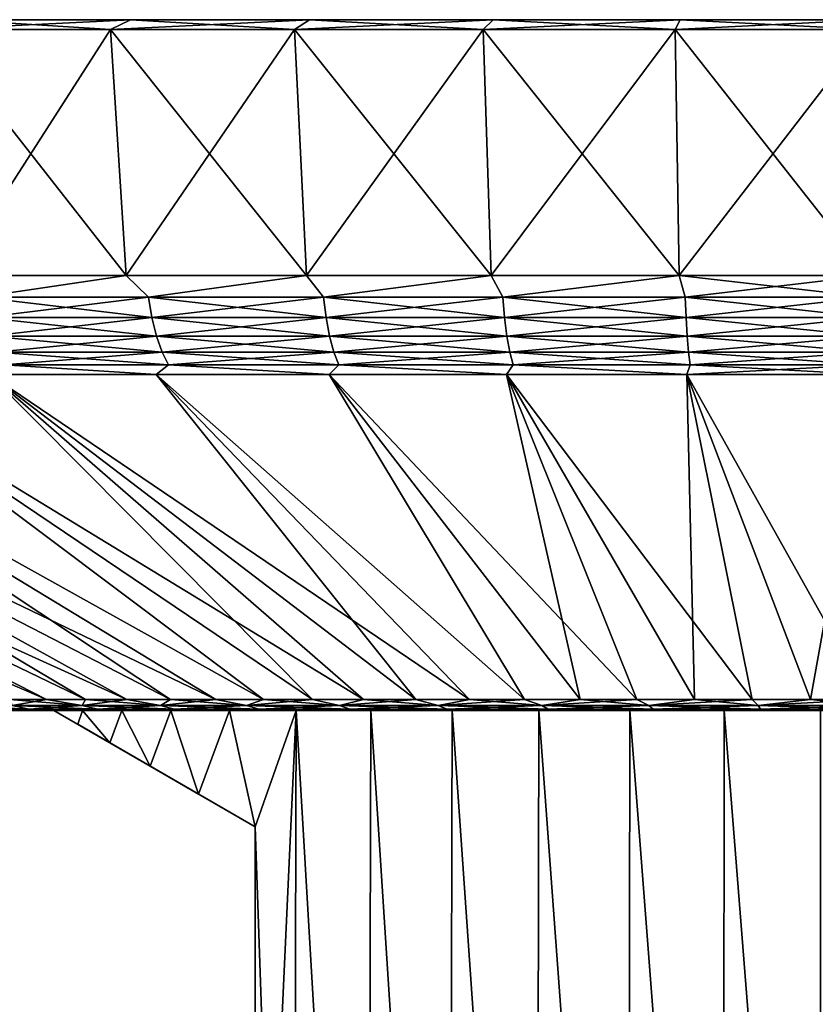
# Model space of a CAD drawing. Header units: metres. Extents: x -109 to 109, y -505 to 40.
# Tile 158 of 256: x -90 to -77, y 25 to 40. Entities that reach past the tile are written whole.
import ezdxf

# ---------------------------------------------------------------- set-up
doc = ezdxf.new("R2010")
doc.units = ezdxf.units.M
doc.layers.add('solid_K244224000C74', color=7, linetype='CONTINUOUS')

msp = doc.modelspace()

# ---------------------------------------------------------------- linework, layer by layer
at = {"layer": 'solid_K244224000C74'}
for points in [[(-90.98658, 39.849998, -29.092766), (-90.607353, 40, -28.33128), (-87.933212, 40, -29.512028)], [(-88.24041, 39.849998, -30.305326), (-90.98658, 39.849998, -29.092766), (-87.933212, 40, -29.512028)], [(-90.98658, 39.849998, 29.092766), (-88.24041, 39.849998, 30.305326), (-90.607353, 40, 28.33128)], [(-87.933212, 40, 29.512028), (-87.933212, 40, -29.512028), (-90.607353, 40, -28.33128)], [(-87.933212, 40, 29.512028), (-90.607353, 40, -28.33128), (-90.607353, 40, 28.33128)], [(-88.24041, 39.849998, 30.305326), (-87.933212, 40, 29.512028), (-90.607353, 40, 28.33128)], [(-88.24041, 39.849998, -30.305326), (-87.933212, 40, -29.512028), (-85.16127, 40, -30.441086)], [(-85.393936, 39.849998, -31.259363), (-88.24041, 39.849998, -30.305326), (-85.16127, 40, -30.441086)], [(-88.24041, 39.849998, 30.305326), (-85.393936, 39.849998, 31.259363), (-87.933212, 40, 29.512028)], [(-85.16127, 40, 30.441086), (-85.16127, 40, -30.441086), (-87.933212, 40, -29.512028)], [(-85.16127, 40, 30.441086), (-87.933212, 40, -29.512028), (-87.933212, 40, 29.512028)], [(-85.393936, 39.849998, 31.259363), (-85.16127, 40, 30.441086), (-87.933212, 40, 29.512028)], [(-85.393936, 39.849998, -31.259363), (-85.16127, 40, -30.441086), (-82.31546, 40, -31.110411)], [(-82.47184, 39.849998, -31.946629), (-85.393936, 39.849998, -31.259363), (-82.31546, 40, -31.110411)], [(-85.393936, 39.849998, 31.259363), (-82.47184, 39.849998, 31.946629), (-85.16127, 40, 30.441086)], [(-82.31546, 40, 31.110411), (-82.31546, 40, -31.110411), (-85.16127, 40, -30.441086)], [(-82.31546, 40, 31.110411), (-85.16127, 40, -30.441086), (-85.16127, 40, 30.441086)], [(-82.47184, 39.849998, 31.946629), (-82.31546, 40, 31.110411), (-85.16127, 40, 30.441086)], [(-82.47184, 39.849998, -31.946629), (-82.31546, 40, -31.110411), (-79.420113, 40, -31.514297)], [(-79.498833, 39.849998, -32.361351), (-82.47184, 39.849998, -31.946629), (-79.420113, 40, -31.514297)], [(-82.47184, 39.849998, 31.946629), (-79.498833, 39.849998, 32.361351), (-82.31546, 40, 31.110411)], [(-79.420113, 40, 31.514297), (-79.420113, 40, -31.514297), (-82.31546, 40, -31.110411)], [(-79.420113, 40, 31.514297), (-82.31546, 40, -31.110411), (-82.31546, 40, 31.110411)], [(-79.498833, 39.849998, 32.361351), (-79.420113, 40, 31.514297), (-82.31546, 40, 31.110411)], [(-79.498833, 39.849998, -32.361351), (-79.420113, 40, -31.514297), (-76.5, 40, -31.649307)], [(-76.5, 39.849998, -32.5), (-79.498833, 39.849998, -32.361351), (-76.5, 40, -31.649307)], [(-79.498833, 39.849998, 32.361351), (-76.5, 39.849998, 32.5), (-79.420113, 40, 31.514297)], [(-76.5, 40, 31.649307), (-76.5, 40, -31.649307), (-79.420113, 40, -31.514297)], [(-76.5, 40, 31.649307), (-79.420113, 40, -31.514297), (-79.420113, 40, 31.514297)], [(-76.5, 39.849998, 32.5), (-76.5, 40, 31.649307), (-79.420113, 40, 31.514297)], [(-87.997482, 36.037159, 29.678442), (-88.24041, 39.849998, 30.305326), (-90.98658, 39.849998, 29.092766)], [(-90.686821, 36.037159, 28.490984), (-87.997482, 36.037159, 29.678442), (-90.98658, 39.849998, 29.092766)], [(-90.686821, 36.037159, -28.490984), (-90.98658, 39.849998, -29.092766), (-88.24041, 39.849998, -30.305326)], [(-87.997482, 36.037159, -29.678442), (-90.686821, 36.037159, -28.490984), (-88.24041, 39.849998, -30.305326)], [(-85.210052, 36.037159, 30.612694), (-85.393936, 39.849998, 31.259363), (-88.24041, 39.849998, 30.305326)], [(-87.997482, 36.037159, 29.678442), (-85.210052, 36.037159, 30.612694), (-88.24041, 39.849998, 30.305326)], [(-87.997482, 36.037159, -29.678442), (-88.24041, 39.849998, -30.305326), (-85.393936, 39.849998, -31.259363)], [(-85.210052, 36.037159, -30.612694), (-87.997482, 36.037159, -29.678442), (-85.393936, 39.849998, -31.259363)], [(-82.34832, 36.037159, 31.285767), (-82.47184, 39.849998, 31.946629), (-85.393936, 39.849998, 31.259363)], [(-85.210052, 36.037159, 30.612694), (-82.34832, 36.037159, 31.285767), (-85.393936, 39.849998, 31.259363)], [(-85.210052, 36.037159, -30.612694), (-85.393936, 39.849998, -31.259363), (-82.47184, 39.849998, -31.946629)], [(-82.34832, 36.037159, -31.285767), (-85.210052, 36.037159, -30.612694), (-82.47184, 39.849998, -31.946629)], [(-79.436684, 36.037159, 31.691923), (-79.498833, 39.849998, 32.361351), (-82.47184, 39.849998, 31.946629)], [(-82.34832, 36.037159, 31.285767), (-79.436684, 36.037159, 31.691923), (-82.47184, 39.849998, 31.946629)], [(-82.34832, 36.037159, -31.285767), (-82.47184, 39.849998, -31.946629), (-79.498833, 39.849998, -32.361351)], [(-79.436684, 36.037159, -31.691921), (-82.34832, 36.037159, -31.285767), (-79.498833, 39.849998, -32.361351)], [(-76.5, 36.037159, 31.827694), (-76.5, 39.849998, 32.5), (-79.498833, 39.849998, 32.361351)], [(-79.436684, 36.037159, 31.691923), (-76.5, 36.037159, 31.827694), (-79.498833, 39.849998, 32.361351)], [(-79.436684, 36.037159, -31.691921), (-79.498833, 39.849998, -32.361351), (-76.5, 39.849998, -32.5)], [(-76.5, 36.037159, -31.827694), (-79.436684, 36.037159, -31.691921), (-76.5, 39.849998, -32.5)], [(-90.270576, 35.701725, 28.594896), (-87.997482, 36.037159, 29.678442), (-90.686821, 36.037159, 28.490984)], [(-90.270576, 35.701725, -28.594896), (-90.686821, 36.037159, -28.490984), (-87.997482, 36.037159, -29.678442)], [(-87.651917, 35.701725, 29.714167), (-87.997482, 36.037159, 29.678442), (-90.270576, 35.701725, 28.594896)], [(-90.270576, 35.701725, -28.594896), (-87.997482, 36.037159, -29.678442), (-87.651917, 35.701725, -29.714167)], [(-87.651917, 35.701725, 29.714167), (-85.210052, 36.037159, 30.612694), (-87.997482, 36.037159, 29.678442)], [(-87.651917, 35.701725, -29.714167), (-87.997482, 36.037159, -29.678442), (-85.210052, 36.037159, -30.612694)], [(-84.943459, 35.701725, 30.594194), (-85.210052, 36.037159, 30.612694), (-87.651917, 35.701725, 29.714167)], [(-87.651917, 35.701725, -29.714167), (-85.210052, 36.037159, -30.612694), (-84.943459, 35.701725, -30.594194)], [(-84.943459, 35.701725, 30.594194), (-82.34832, 36.037159, 31.285767), (-85.210052, 36.037159, 30.612694)], [(-84.943459, 35.701725, -30.594194), (-85.210052, 36.037159, -30.612694), (-82.34832, 36.037159, -31.285767)], [(-82.16703, 35.701725, 31.227898), (-82.34832, 36.037159, 31.285767), (-84.943459, 35.701725, 30.594194)], [(-84.943459, 35.701725, -30.594194), (-82.34832, 36.037159, -31.285767), (-82.16703, 35.701725, -31.227898)], [(-82.16703, 35.701725, 31.227898), (-79.436684, 36.037159, 31.691923), (-82.34832, 36.037159, 31.285767)], [(-82.16703, 35.701725, -31.227898), (-82.34832, 36.037159, -31.285767), (-79.436684, 36.037159, -31.691921)], [(-79.344971, 35.701725, 31.610172), (-79.436684, 36.037159, 31.691923), (-82.16703, 35.701725, 31.227898)], [(-82.16703, 35.701725, -31.227898), (-79.436684, 36.037159, -31.691921), (-79.344971, 35.701725, -31.610172)], [(-76.5, 35.701725, 31.73794), (-76.5, 36.037159, 31.827694), (-79.436684, 36.037159, 31.691923)], [(-79.344971, 35.701725, 31.610172), (-76.5, 35.701725, 31.73794), (-79.436684, 36.037159, 31.691923)], [(-79.344971, 35.701725, -31.610172), (-79.436684, 36.037159, -31.691921), (-76.5, 36.037159, -31.827694)], [(-79.344971, 35.701725, -31.610172), (-76.5, 36.037159, -31.827694), (-76.5, 35.701725, -31.73794)], [(-90.270576, 35.701725, -28.594896), (-87.651917, 35.701725, -29.714167), (-90.206673, 35.385361, -28.462194)], [(-90.270576, 35.701725, 28.594896), (-90.206673, 35.385361, 28.462194), (-87.600159, 35.385361, 29.576269)], [(-87.651917, 35.701725, 29.714167), (-90.270576, 35.701725, 28.594896), (-87.600159, 35.385361, 29.576269)], [(-87.651917, 35.701725, -29.714167), (-87.600159, 35.385361, -29.576269), (-90.206673, 35.385361, -28.462194)], [(-87.651917, 35.701725, -29.714167), (-84.943459, 35.701725, -30.594194), (-87.600159, 35.385361, -29.576269)], [(-87.651917, 35.701725, 29.714167), (-87.600159, 35.385361, 29.576269), (-84.904274, 35.385361, 30.452215)], [(-84.943459, 35.701725, 30.594194), (-87.651917, 35.701725, 29.714167), (-84.904274, 35.385361, 30.452215)], [(-84.943459, 35.701725, -30.594194), (-84.904274, 35.385361, -30.452215), (-87.600159, 35.385361, -29.576269)], [(-84.943459, 35.701725, -30.594194), (-82.16703, 35.701725, -31.227898), (-84.904274, 35.385361, -30.452215)], [(-84.943459, 35.701725, 30.594194), (-84.904274, 35.385361, 30.452215), (-82.140732, 35.385361, 31.082977)], [(-82.16703, 35.701725, 31.227898), (-84.943459, 35.701725, 30.594194), (-82.140732, 35.385361, 31.082977)], [(-82.16703, 35.701725, -31.227898), (-82.140732, 35.385361, -31.082977), (-84.904274, 35.385361, -30.452215)], [(-82.16703, 35.701725, -31.227898), (-79.344971, 35.701725, -31.610172), (-82.140732, 35.385361, -31.082977)], [(-82.16703, 35.701725, 31.227898), (-82.140732, 35.385361, 31.082977), (-79.331764, 35.385361, 31.463476)], [(-79.344971, 35.701725, 31.610172), (-82.16703, 35.701725, 31.227898), (-79.331764, 35.385361, 31.463476)], [(-79.344971, 35.701725, -31.610172), (-79.331764, 35.385361, -31.463476), (-82.140732, 35.385361, -31.082977)], [(-79.344971, 35.701725, 31.610172), (-76.5, 35.385361, 31.590652), (-76.5, 35.701725, 31.73794)], [(-79.344971, 35.701725, 31.610172), (-79.331764, 35.385361, 31.463476), (-76.5, 35.385361, 31.590652)], [(-79.344971, 35.701725, -31.610172), (-76.5, 35.701725, -31.73794), (-79.331764, 35.385361, -31.463476)], [(-79.331764, 35.385361, -31.463476), (-76.5, 35.701725, -31.73794), (-76.5, 35.385361, -31.590652)], [(-90.206673, 35.385361, -28.462194), (-87.600159, 35.385361, -29.576269), (-90.119881, 35.099415, -28.281967)], [(-90.206673, 35.385361, 28.462194), (-90.119881, 35.099415, 28.281967), (-87.529869, 35.099415, 29.388988)], [(-87.600159, 35.385361, 29.576269), (-90.206673, 35.385361, 28.462194), (-87.529869, 35.099415, 29.388988)], [(-87.600159, 35.385361, -29.576269), (-87.529869, 35.099415, -29.388988), (-90.119881, 35.099415, -28.281967)], [(-87.600159, 35.385361, -29.576269), (-84.904274, 35.385361, -30.452215), (-87.529869, 35.099415, -29.388988)], [(-87.600159, 35.385361, 29.576269), (-87.529869, 35.099415, 29.388988), (-84.851059, 35.099415, 30.259388)], [(-84.904274, 35.385361, 30.452215), (-87.600159, 35.385361, 29.576269), (-84.851059, 35.099415, 30.259388)], [(-84.904274, 35.385361, -30.452215), (-84.851059, 35.099415, -30.259388), (-87.529869, 35.099415, -29.388988)], [(-84.904274, 35.385361, -30.452215), (-82.140732, 35.385361, -31.082977), (-84.851059, 35.099415, -30.259388)], [(-84.904274, 35.385361, 30.452215), (-84.851059, 35.099415, 30.259388), (-82.105011, 35.099415, 30.886154)], [(-82.140732, 35.385361, 31.082977), (-84.904274, 35.385361, 30.452215), (-82.105011, 35.099415, 30.886154)], [(-82.140732, 35.385361, -31.082977), (-82.105011, 35.099415, -30.886154), (-84.851059, 35.099415, -30.259388)], [(-82.140732, 35.385361, -31.082977), (-79.331764, 35.385361, -31.463476), (-82.105011, 35.099415, -30.886154)], [(-82.140732, 35.385361, 31.082977), (-82.105011, 35.099415, 30.886154), (-79.313835, 35.099415, 31.264246)], [(-79.331764, 35.385361, 31.463476), (-82.140732, 35.385361, 31.082977), (-79.313835, 35.099415, 31.264246)], [(-79.331764, 35.385361, -31.463476), (-79.313835, 35.099415, -31.264246), (-82.105011, 35.099415, -30.886154)], [(-79.331764, 35.385361, 31.463476), (-76.5, 35.099415, 31.390615), (-76.5, 35.385361, 31.590652)], [(-79.331764, 35.385361, 31.463476), (-79.313835, 35.099415, 31.264246), (-76.5, 35.099415, 31.390615)], [(-79.331764, 35.385361, -31.463476), (-76.5, 35.385361, -31.590652), (-79.313835, 35.099415, -31.264246)], [(-79.313835, 35.099415, -31.264246), (-76.5, 35.385361, -31.590652), (-76.5, 35.099415, -31.390615)], [(-90.119881, 35.099415, -28.281967), (-87.529869, 35.099415, -29.388988), (-90.01284, 34.852589, -28.059702)], [(-90.119881, 35.099415, 28.281967), (-90.01284, 34.852589, 28.059702), (-87.443192, 34.852589, 29.158024)], [(-87.529869, 35.099415, 29.388988), (-90.119881, 35.099415, 28.281967), (-87.443192, 34.852589, 29.158024)], [(-87.529869, 35.099415, -29.388988), (-87.443192, 34.852589, -29.158024), (-90.01284, 34.852589, -28.059702)], [(-87.529869, 35.099415, -29.388988), (-84.851059, 35.099415, -30.259388), (-87.443192, 34.852589, -29.158024)], [(-87.529869, 35.099415, 29.388988), (-87.443192, 34.852589, 29.158024), (-84.785431, 34.852589, 30.021582)], [(-84.851059, 35.099415, 30.259388), (-87.529869, 35.099415, 29.388988), (-84.785431, 34.852589, 30.021582)], [(-84.851059, 35.099415, -30.259388), (-84.785431, 34.852589, -30.021582), (-87.443192, 34.852589, -29.158024)], [(-84.851059, 35.099415, -30.259388), (-82.105011, 35.099415, -30.886154), (-84.785431, 34.852589, -30.021582)], [(-84.851059, 35.099415, 30.259388), (-84.785431, 34.852589, 30.021582), (-82.060959, 34.852589, 30.643425)], [(-82.105011, 35.099415, 30.886154), (-84.851059, 35.099415, 30.259388), (-82.060959, 34.852589, 30.643425)], [(-82.105011, 35.099415, -30.886154), (-82.060959, 34.852589, -30.643425), (-84.785431, 34.852589, -30.021582)], [(-82.105011, 35.099415, -30.886154), (-79.313835, 35.099415, -31.264246), (-82.060959, 34.852589, -30.643425)], [(-82.105011, 35.099415, 30.886154), (-82.060959, 34.852589, 30.643425), (-79.291718, 34.852589, 31.018543)], [(-79.313835, 35.099415, 31.264246), (-82.105011, 35.099415, 30.886154), (-79.291718, 34.852589, 31.018543)], [(-79.313835, 35.099415, -31.264246), (-79.291718, 34.852589, -31.018543), (-82.060959, 34.852589, -30.643425)], [(-79.313835, 35.099415, 31.264246), (-76.5, 34.852589, 31.143921), (-76.5, 35.099415, 31.390615)], [(-79.313835, 35.099415, 31.264246), (-79.291718, 34.852589, 31.018543), (-76.5, 34.852589, 31.143921)], [(-79.313835, 35.099415, -31.264246), (-76.5, 35.099415, -31.390615), (-79.291718, 34.852589, -31.018543)], [(-79.291718, 34.852589, -31.018543), (-76.5, 35.099415, -31.390615), (-76.5, 34.852589, -31.143921)], [(-90.01284, 34.852589, -28.059702), (-87.443192, 34.852589, -29.158024), (-89.888817, 34.652405, -27.802168)], [(-90.01284, 34.852589, 28.059702), (-89.888817, 34.652405, 27.802168), (-87.342751, 34.652405, 28.890408)], [(-87.443192, 34.852589, 29.158024), (-90.01284, 34.852589, 28.059702), (-87.342751, 34.652405, 28.890408)], [(-87.443192, 34.852589, -29.158024), (-87.342751, 34.652405, -28.890408), (-89.888817, 34.652405, -27.802168)], [(-87.443192, 34.852589, -29.158024), (-84.785431, 34.852589, -30.021582), (-87.342751, 34.652405, -28.890408)], [(-87.443192, 34.852589, 29.158024), (-87.342751, 34.652405, 28.890408), (-84.709389, 34.652405, 29.74604)], [(-84.785431, 34.852589, 30.021582), (-87.443192, 34.852589, 29.158024), (-84.709389, 34.652405, 29.74604)], [(-84.785431, 34.852589, -30.021582), (-84.709389, 34.652405, -29.74604), (-87.342751, 34.652405, -28.890408)], [(-84.785431, 34.852589, -30.021582), (-82.060959, 34.852589, -30.643425), (-84.709389, 34.652405, -29.74604)], [(-84.785431, 34.852589, 30.021582), (-84.709389, 34.652405, 29.74604), (-82.009926, 34.652405, 30.362175)], [(-82.060959, 34.852589, 30.643425), (-84.785431, 34.852589, 30.021582), (-82.009926, 34.652405, 30.362175)], [(-82.060959, 34.852589, -30.643425), (-82.009926, 34.652405, -30.362175), (-84.709389, 34.652405, -29.74604)], [(-82.060959, 34.852589, -30.643425), (-79.291718, 34.852589, -31.018543), (-82.009926, 34.652405, -30.362175)], [(-82.060959, 34.852589, 30.643425), (-82.009926, 34.652405, 30.362175), (-79.266098, 34.652405, 30.733852)], [(-79.291718, 34.852589, 31.018543), (-82.060959, 34.852589, 30.643425), (-79.266098, 34.652405, 30.733852)], [(-79.291718, 34.852589, -31.018543), (-79.266098, 34.652405, -30.733852), (-82.009926, 34.652405, -30.362175)], [(-79.291718, 34.852589, 31.018543), (-76.5, 34.652405, 30.858078), (-76.5, 34.852589, 31.143921)], [(-79.291718, 34.852589, 31.018543), (-79.266098, 34.652405, 30.733852), (-76.5, 34.652405, 30.858078)], [(-79.291718, 34.852589, -31.018543), (-76.5, 34.852589, -31.143921), (-79.266098, 34.652405, -30.733852)], [(-79.266098, 34.652405, -30.733852), (-76.5, 34.852589, -31.143921), (-76.5, 34.652405, -30.858078)], [(-89.888817, 34.652405, -27.802168), (-87.533051, 34.50507, -28.479691), (-90.113762, 34.50507, -27.340199)], [(-89.888817, 34.652405, 27.802168), (-90.113747, 34.50507, 27.340206), (-87.533035, 34.50507, 28.479696)], [(-89.888817, 34.652405, -27.802168), (-87.342751, 34.652405, -28.890408), (-87.533051, 34.50507, -28.479691)], [(-87.342751, 34.652405, 28.890408), (-89.888817, 34.652405, 27.802168), (-87.533035, 34.50507, 28.479696)], [(-87.342751, 34.652405, -28.890408), (-84.858192, 34.50507, -29.376207), (-87.533051, 34.50507, -28.479691)], [(-87.342751, 34.652405, 28.890408), (-87.533035, 34.50507, 28.479696), (-84.858177, 34.50507, 29.376213)], [(-87.342751, 34.652405, -28.890408), (-84.709389, 34.652405, -29.74604), (-84.858192, 34.50507, -29.376207)], [(-84.709389, 34.652405, 29.74604), (-87.342751, 34.652405, 28.890408), (-84.858177, 34.50507, 29.376213)], [(-84.709389, 34.652405, -29.74604), (-82.11203, 34.50507, -30.022093), (-84.858192, 34.50507, -29.376207)], [(-84.709389, 34.652405, 29.74604), (-84.858177, 34.50507, 29.376213), (-82.112007, 34.50507, 30.022099)], [(-84.709389, 34.652405, -29.74604), (-82.009926, 34.652405, -30.362175), (-82.11203, 34.50507, -30.022093)], [(-82.009926, 34.652405, 30.362175), (-84.709389, 34.652405, 29.74604), (-82.112007, 34.50507, 30.022099)], [(-82.009926, 34.652405, -30.362175), (-79.318008, 34.50507, -30.411837), (-82.11203, 34.50507, -30.022093)], [(-82.009926, 34.652405, 30.362175), (-82.112007, 34.50507, 30.022099), (-79.317986, 34.50507, 30.411839)], [(-82.009926, 34.652405, -30.362175), (-79.266098, 34.652405, -30.733852), (-79.318008, 34.50507, -30.411837)], [(-79.266098, 34.652405, 30.733852), (-82.009926, 34.652405, 30.362175), (-79.317986, 34.50507, 30.411839)], [(-76.5, 34.652405, -30.858078), (-76.5, 34.50507, -30.542118), (-79.318008, 34.50507, -30.411837)], [(-79.266098, 34.652405, -30.733852), (-76.5, 34.652405, -30.858078), (-79.318008, 34.50507, -30.411837)], [(-79.266098, 34.652405, 30.733852), (-79.317986, 34.50507, 30.411839), (-76.5, 34.50507, 30.542118)], [(-79.266098, 34.652405, 30.733852), (-76.5, 34.50507, 30.542118), (-76.5, 34.652405, 30.858078)], [(-100.873116, 34.50507, 18.405771), (-89.798935, 29.468861, 10.109578), (-89.232117, 29.468861, 10.814741)], [(-99.070869, 34.50507, 20.57612), (-100.873116, 34.50507, 18.405771), (-89.232117, 29.468861, 10.814741)], [(-99.070885, 34.50507, -20.576107), (-89.232117, 29.468861, -10.814734), (-89.798943, 29.468861, -10.109571)], [(-99.070885, 34.50507, -20.576107), (-88.627953, 29.468861, -11.488174), (-89.232117, 29.468861, -10.814734)], [(-99.070885, 34.50507, -20.576107), (-97.076073, 34.50507, -22.570915), (-88.627953, 29.468861, -11.488174)], [(-99.070869, 34.50507, 20.57612), (-88.627945, 29.468861, 11.488181), (-87.988205, 29.468861, 12.127924)], [(-97.076057, 34.50507, 22.570927), (-99.070869, 34.50507, 20.57612), (-87.988205, 29.468861, 12.127924)], [(-99.070869, 34.50507, 20.57612), (-89.232117, 29.468861, 10.814741), (-88.627945, 29.468861, 11.488181)], [(-97.076073, 34.50507, -22.570915), (-87.988213, 29.468861, -12.127917), (-88.627953, 29.468861, -11.488174)], [(-97.076073, 34.50507, -22.570915), (-87.314774, 29.468861, -12.732088), (-87.988213, 29.468861, -12.127917)], [(-97.076073, 34.50507, -22.570915), (-94.905708, 34.50507, -24.373158), (-87.314774, 29.468861, -12.732088)], [(-97.076057, 34.50507, 22.570927), (-87.314766, 29.468861, 12.732095), (-86.609604, 29.468861, 13.298919)], [(-94.905693, 34.50507, 24.373167), (-97.076057, 34.50507, 22.570927), (-86.609604, 29.468861, 13.298919)], [(-97.076057, 34.50507, 22.570927), (-87.988205, 29.468861, 12.127924), (-87.314766, 29.468861, 12.732095)], [(-94.905708, 34.50507, -24.373158), (-86.609612, 29.468861, -13.298912), (-87.314774, 29.468861, -12.732088)], [(-94.905708, 34.50507, -24.373158), (-85.874802, 29.468861, -13.826731), (-86.609612, 29.468861, -13.298912)], [(-94.905708, 34.50507, -24.373158), (-92.578323, 34.50507, -25.967451), (-85.874802, 29.468861, -13.826731)], [(-94.905693, 34.50507, 24.373167), (-86.609604, 29.468861, 13.298919), (-85.874794, 29.468861, 13.826736)], [(-92.578308, 34.50507, 25.967463), (-94.905693, 34.50507, 24.373167), (-85.874794, 29.468861, 13.826736)], [(-92.578323, 34.50507, -25.967451), (-85.112488, 29.468861, -14.313993), (-85.874802, 29.468861, -13.826731)], [(-92.578323, 34.50507, -25.967451), (-90.113762, 34.50507, -27.340199), (-85.112488, 29.468861, -14.313993)], [(-92.578308, 34.50507, 25.967463), (-85.11248, 29.468861, 14.313998), (-84.324905, 29.468861, 14.759276)], [(-90.113747, 34.50507, 27.340206), (-92.578308, 34.50507, 25.967463), (-84.324905, 29.468861, 14.759276)], [(-92.578308, 34.50507, 25.967463), (-85.874794, 29.468861, 13.826736), (-85.11248, 29.468861, 14.313998)], [(-90.113762, 34.50507, -27.340199), (-84.324905, 29.468861, -14.759273), (-85.112488, 29.468861, -14.313993)], [(-90.113762, 34.50507, -27.340199), (-83.514374, 29.468861, -15.161262), (-84.324905, 29.468861, -14.759273)], [(-90.113762, 34.50507, -27.340199), (-87.533051, 34.50507, -28.479691), (-83.514374, 29.468861, -15.161262)], [(-90.113747, 34.50507, 27.340206), (-83.514374, 29.468861, 15.161264), (-82.683258, 29.468861, 15.518783)], [(-87.533035, 34.50507, 28.479696), (-90.113747, 34.50507, 27.340206), (-82.683258, 29.468861, 15.518783)], [(-90.113747, 34.50507, 27.340206), (-84.324905, 29.468861, 14.759276), (-83.514374, 29.468861, 15.161264)], [(-87.533051, 34.50507, -28.479691), (-82.683266, 29.468861, -15.51878), (-83.514374, 29.468861, -15.161262)], [(-87.533051, 34.50507, -28.479691), (-81.834023, 29.468861, -15.830779), (-82.683266, 29.468861, -15.51878)], [(-87.533051, 34.50507, -28.479691), (-84.858192, 34.50507, -29.376207), (-81.834023, 29.468861, -15.830779)], [(-87.533035, 34.50507, 28.479696), (-82.683258, 29.468861, 15.518783), (-81.834015, 29.468861, 15.830782)], [(-84.858177, 34.50507, 29.376213), (-87.533035, 34.50507, 28.479696), (-81.834015, 29.468861, 15.830782)], [(-84.858192, 34.50507, -29.376207), (-80.969124, 29.468861, -16.096342), (-81.834023, 29.468861, -15.830779)], [(-84.858192, 34.50507, -29.376207), (-82.11203, 34.50507, -30.022093), (-80.969124, 29.468861, -16.096342)], [(-84.858177, 34.50507, 29.376213), (-80.969116, 29.468861, 16.096346), (-80.09111, 29.468861, 16.314695)], [(-82.112007, 34.50507, 30.022099), (-84.858177, 34.50507, 29.376213), (-80.09111, 29.468861, 16.314695)], [(-84.858177, 34.50507, 29.376213), (-81.834015, 29.468861, 15.830782), (-80.969116, 29.468861, 16.096346)], [(-82.11203, 34.50507, -30.022093), (-80.091125, 29.468861, -16.314692), (-80.969124, 29.468861, -16.096342)], [(-82.11203, 34.50507, -30.022093), (-79.202591, 29.468861, -16.485186), (-80.091125, 29.468861, -16.314692)], [(-82.11203, 34.50507, -30.022093), (-79.318008, 34.50507, -30.411837), (-79.202591, 29.468861, -16.485186)], [(-82.112007, 34.50507, 30.022099), (-79.202568, 29.468861, 16.485189), (-78.306114, 29.468861, 16.607327)], [(-79.317986, 34.50507, 30.411839), (-82.112007, 34.50507, 30.022099), (-78.306114, 29.468861, 16.607327)], [(-82.112007, 34.50507, 30.022099), (-80.09111, 29.468861, 16.314695), (-79.202568, 29.468861, 16.485189)], [(-79.318008, 34.50507, -30.411837), (-78.306129, 29.468861, -16.607325), (-79.202591, 29.468861, -16.485186)], [(-79.318008, 34.50507, -30.411837), (-77.404388, 29.468861, -16.68075), (-78.306129, 29.468861, -16.607325)], [(-79.318008, 34.50507, -30.411837), (-76.5, 34.50507, -30.542118), (-77.404388, 29.468861, -16.68075)], [(-79.317986, 34.50507, 30.411839), (-77.404373, 29.468861, 16.68075), (-76.5, 29.468861, 16.705248)], [(-76.5, 34.50507, 30.542118), (-79.317986, 34.50507, 30.411839), (-76.5, 29.468861, 16.705248)], [(-79.317986, 34.50507, 30.411839), (-78.306114, 29.468861, 16.607327), (-77.404373, 29.468861, 16.68075)], [(-76.5, 34.50507, -30.542118), (-76.5, 29.468861, -16.705248), (-77.404388, 29.468861, -16.68075)], [(-89.762726, 29.375549, -9.635936), (-89.798943, 29.468861, -10.109571), (-89.232117, 29.468861, -10.814734)], [(-88.682846, 29.375549, 10.969482), (-89.232117, 29.468861, 10.814741), (-89.798935, 29.468861, 10.109578)], [(-88.682846, 29.375549, 10.969482), (-89.798935, 29.468861, 10.109578), (-89.762726, 29.375549, 9.635936)], [(-89.762726, 29.375549, -9.635936), (-89.232117, 29.468861, -10.814734), (-88.682846, 29.375549, -10.969482)], [(-88.682846, 29.375549, 10.969482), (-88.627945, 29.468861, 11.488181), (-89.232117, 29.468861, 10.814741)], [(-88.682846, 29.375549, -10.969482), (-89.232117, 29.468861, -10.814734), (-88.627953, 29.468861, -11.488174)], [(-87.469482, 29.375549, 12.182844), (-88.627945, 29.468861, 11.488181), (-88.682846, 29.375549, 10.969482)], [(-88.682846, 29.375549, -10.969482), (-88.627953, 29.468861, -11.488174), (-87.988213, 29.468861, -12.127917)], [(-88.682846, 29.375549, -10.969482), (-87.988213, 29.468861, -12.127917), (-87.469482, 29.375549, -12.182844)], [(-87.469482, 29.375549, 12.182844), (-87.988205, 29.468861, 12.127924), (-88.627945, 29.468861, 11.488181)], [(-87.469482, 29.375549, -12.182844), (-87.988213, 29.468861, -12.127917), (-87.314774, 29.468861, -12.732088)], [(-87.469482, 29.375549, 12.182844), (-87.314766, 29.468861, 12.732095), (-87.988205, 29.468861, 12.127924)], [(-86.135933, 29.375549, 13.262729), (-87.314766, 29.468861, 12.732095), (-87.469482, 29.375549, 12.182844)], [(-87.469482, 29.375549, -12.182844), (-87.314774, 29.468861, -12.732088), (-86.609612, 29.468861, -13.298912)], [(-87.469482, 29.375549, -12.182844), (-86.609612, 29.468861, -13.298912), (-86.135933, 29.375549, -13.262729)], [(-86.135933, 29.375549, 13.262729), (-86.609604, 29.468861, 13.298919), (-87.314766, 29.468861, 12.732095)], [(-86.135933, 29.375549, -13.262729), (-86.609612, 29.468861, -13.298912), (-85.874802, 29.468861, -13.826731)], [(-86.135933, 29.375549, 13.262729), (-85.874794, 29.468861, 13.826736), (-86.609604, 29.468861, 13.298919)], [(-84.696815, 29.375549, 14.197304), (-85.874794, 29.468861, 13.826736), (-86.135933, 29.375549, 13.262729)], [(-86.135933, 29.375549, -13.262729), (-85.874802, 29.468861, -13.826731), (-85.112488, 29.468861, -14.313993)], [(-86.135933, 29.375549, -13.262729), (-85.112488, 29.468861, -14.313993), (-84.696815, 29.375549, -14.197304)], [(-84.696815, 29.375549, 14.197304), (-85.11248, 29.468861, 14.313998), (-85.874794, 29.468861, 13.826736)], [(-84.696815, 29.375549, -14.197304), (-85.112488, 29.468861, -14.313993), (-84.324905, 29.468861, -14.759273)], [(-84.696815, 29.375549, 14.197304), (-84.324905, 29.468861, 14.759276), (-85.11248, 29.468861, 14.313998)], [(-83.167892, 29.375549, 14.97633), (-84.324905, 29.468861, 14.759276), (-84.696815, 29.375549, 14.197304)], [(-84.696815, 29.375549, -14.197304), (-84.324905, 29.468861, -14.759273), (-83.514374, 29.468861, -15.161262)], [(-84.696815, 29.375549, -14.197304), (-83.514374, 29.468861, -15.161262), (-83.167892, 29.375549, -14.97633)], [(-83.167892, 29.375549, 14.97633), (-83.514374, 29.468861, 15.161264), (-84.324905, 29.468861, 14.759276)], [(-83.167892, 29.375549, 14.97633), (-82.683258, 29.468861, 15.518783), (-83.514374, 29.468861, 15.161264)], [(-83.167892, 29.375549, -14.97633), (-83.514374, 29.468861, -15.161262), (-82.683266, 29.468861, -15.51878)], [(-81.56591, 29.375549, 15.591272), (-82.683258, 29.468861, 15.518783), (-83.167892, 29.375549, 14.97633)], [(-83.167892, 29.375549, -14.97633), (-82.683266, 29.468861, -15.51878), (-81.834023, 29.468861, -15.830779)], [(-83.167892, 29.375549, -14.97633), (-81.834023, 29.468861, -15.830779), (-81.56591, 29.375549, -15.591272)], [(-81.56591, 29.375549, 15.591272), (-81.834015, 29.468861, 15.830782), (-82.683258, 29.468861, 15.518783)], [(-81.56591, 29.375549, -15.591272), (-81.834023, 29.468861, -15.830779), (-80.969124, 29.468861, -16.096342)], [(-81.56591, 29.375549, 15.591272), (-80.969116, 29.468861, 16.096346), (-81.834015, 29.468861, 15.830782)], [(-79.908424, 29.375549, 16.035393), (-80.969116, 29.468861, 16.096346), (-81.56591, 29.375549, 15.591272)], [(-81.56591, 29.375549, -15.591272), (-80.969124, 29.468861, -16.096342), (-80.091125, 29.468861, -16.314692)], [(-81.56591, 29.375549, -15.591272), (-80.091125, 29.468861, -16.314692), (-79.908424, 29.375549, -16.035393)], [(-79.908424, 29.375549, 16.035393), (-80.09111, 29.468861, 16.314695), (-80.969116, 29.468861, 16.096346)], [(-79.908424, 29.375549, -16.035393), (-80.091125, 29.468861, -16.314692), (-79.202591, 29.468861, -16.485186)], [(-79.908424, 29.375549, 16.035393), (-79.202568, 29.468861, 16.485189), (-80.09111, 29.468861, 16.314695)], [(-78.2136, 29.375549, 16.303827), (-79.202568, 29.468861, 16.485189), (-79.908424, 29.375549, 16.035393)], [(-79.908424, 29.375549, -16.035393), (-79.202591, 29.468861, -16.485186), (-78.306129, 29.468861, -16.607325)], [(-79.908424, 29.375549, -16.035393), (-78.306129, 29.468861, -16.607325), (-78.2136, 29.375549, -16.303827)], [(-78.2136, 29.375549, 16.303827), (-78.306114, 29.468861, 16.607327), (-79.202568, 29.468861, 16.485189)], [(-78.2136, 29.375549, -16.303827), (-78.306129, 29.468861, -16.607325), (-77.404388, 29.468861, -16.68075)], [(-78.2136, 29.375549, 16.303827), (-77.404373, 29.468861, 16.68075), (-78.306114, 29.468861, 16.607327)], [(-78.2136, 29.375549, 16.303827), (-76.5, 29.375549, 16.393633), (-77.404373, 29.468861, 16.68075)], [(-78.2136, 29.375549, -16.303827), (-77.404388, 29.468861, -16.68075), (-76.5, 29.468861, -16.705248)], [(-78.2136, 29.375549, -16.303827), (-76.5, 29.468861, -16.705248), (-76.5, 29.375549, -16.393633)], [(-76.5, 29.375549, 16.393633), (-76.5, 29.468861, 16.705248), (-77.404373, 29.468861, 16.68075)], [(-90.697304, 29.375549, 8.196816), (-90.419327, 29.318933, 8.036326), (-89.503052, 29.318933, 9.447268)], [(-89.762726, 29.375549, 9.635936), (-90.697304, 29.375549, 8.196816), (-89.503052, 29.318933, 9.447268)], [(-89.762726, 29.375549, -9.635936), (-89.503052, 29.318933, -9.447268), (-90.419327, 29.318933, -8.036326)], [(-90.419327, 29.318933, -8.036326), (-89.532936, 29.299999, -8.839066), (-90.412277, 29.299999, -7.378019)], [(-90.419327, 29.318933, -8.036326), (-89.503052, 29.318933, -9.447268), (-89.532936, 29.299999, -8.839066)], [(-90.419327, 29.318933, 8.036326), (-90.412231, 29.299999, 7.378106), (-89.532883, 29.299999, 8.839147)], [(-89.503052, 29.318933, 9.447268), (-90.419327, 29.318933, 8.036326), (-89.532883, 29.299999, 8.839147)], [(-90.412231, 29.299999, 7.378106), (-90.412277, 29.299999, -7.378019), (-89.532936, 29.299999, -8.839066)], [(-89.532883, 29.299999, 8.839147), (-90.412231, 29.299999, 7.378106), (-89.532936, 29.299999, -8.839066)], [(-89.762726, 29.375549, -9.635936), (-88.682846, 29.375549, -10.969482), (-89.503052, 29.318933, -9.447268)], [(-89.762726, 29.375549, 9.635936), (-89.503052, 29.318933, 9.447268), (-88.444305, 29.318933, 10.754704)], [(-88.682846, 29.375549, 10.969482), (-89.762726, 29.375549, 9.635936), (-88.444305, 29.318933, 10.754704)], [(-89.503052, 29.318933, -9.447268), (-88.500542, 29.299999, -10.196712), (-89.532936, 29.299999, -8.839066)], [(-89.532936, 29.299999, -8.839066), (-88.500542, 29.299999, -10.196712), (-89.117691, 29.299999, -3.129515)], [(-89.532883, 29.299999, 8.839147), (-89.532936, 29.299999, -8.839066), (-89.117691, 29.299999, -3.129515)], [(-89.503052, 29.318933, 9.447268), (-89.532883, 29.299999, 8.839147), (-88.500481, 29.299999, 10.196787)], [(-89.532883, 29.299999, 8.839147), (-89.117691, 29.299999, 3.129515), (-88.673248, 29.299999, 4.561992)], [(-89.532883, 29.299999, 8.839147), (-89.117691, 29.299999, -3.129515), (-89.117691, 29.299999, 3.129515)], [(-88.500481, 29.299999, 10.196787), (-89.532883, 29.299999, 8.839147), (-88.673248, 29.299999, 4.561992)], [(-88.682846, 29.375549, -10.969482), (-88.444305, 29.318933, -10.754704), (-89.503052, 29.318933, -9.447268)], [(-89.503052, 29.318933, -9.447268), (-88.444305, 29.318933, -10.754704), (-88.500542, 29.299999, -10.196712)], [(-88.444305, 29.318933, 10.754704), (-89.503052, 29.318933, 9.447268), (-88.500481, 29.299999, 10.196787)], [(-89.117691, 29.299999, 3.129515), (-86, 27.5, 8.87412), (-88.747932, 29.086521, 4.357506)], [(-89.117691, 29.299999, -3.129515), (-86, 27.5, 8.87412), (-89.117691, 29.299999, 3.129515)], [(-88.747932, 29.086521, -4.357506), (-86, 27.5, 8.87412), (-89.117691, 29.299999, -3.129515)], [(-88.673248, 29.299999, 4.561992), (-89.117691, 29.299999, 3.129515), (-88.747932, 29.086521, 4.357506)], [(-88.673248, 29.299999, -4.561992), (-88.747932, 29.086521, -4.357506), (-89.117691, 29.299999, -3.129515)], [(-88.500542, 29.299999, -10.196712), (-88.673248, 29.299999, -4.561992), (-89.117691, 29.299999, -3.129515)], [(-88.673248, 29.299999, 4.561992), (-88.747932, 29.086521, 4.357506), (-88.252296, 28.800364, 5.557381)], [(-88.673248, 29.299999, -4.561992), (-88.252296, 28.800364, -5.557381), (-88.747932, 29.086521, -4.357506)], [(-88.682846, 29.375549, -10.969482), (-87.469482, 29.375549, -12.182844), (-88.444305, 29.318933, -10.754704)], [(-88.682846, 29.375549, 10.969482), (-88.444305, 29.318933, 10.754704), (-87.254707, 29.318933, 11.944308)], [(-87.469482, 29.375549, 12.182844), (-88.682846, 29.375549, 10.969482), (-87.254707, 29.318933, 11.944308)], [(-88.066635, 29.299999, 5.934005), (-88.673248, 29.299999, 4.561992), (-88.252296, 28.800364, 5.557381)], [(-88.500481, 29.299999, 10.196787), (-88.673248, 29.299999, 4.561992), (-88.066635, 29.299999, 5.934005)], [(-88.673248, 29.299999, -4.561992), (-88.066635, 29.299999, -5.934005), (-88.252296, 28.800364, -5.557381)], [(-88.500542, 29.299999, -10.196712), (-88.066635, 29.299999, -5.934005), (-88.673248, 29.299999, -4.561992)], [(-88.444305, 29.318933, -10.754704), (-87.327301, 29.299999, -11.434838), (-88.500542, 29.299999, -10.196712)], [(-88.500542, 29.299999, -10.196712), (-87.327301, 29.299999, -11.434838), (-88.066635, 29.299999, -5.934005)], [(-88.444305, 29.318933, 10.754704), (-88.500481, 29.299999, 10.196787), (-87.327232, 29.299999, 11.434905)], [(-87.327232, 29.299999, 11.434905), (-88.500481, 29.299999, 10.196787), (-88.066635, 29.299999, 5.934005)], [(-87.469482, 29.375549, -12.182844), (-87.254707, 29.318933, -11.944308), (-88.444305, 29.318933, -10.754704)], [(-88.444305, 29.318933, -10.754704), (-87.254707, 29.318933, -11.944308), (-87.327301, 29.299999, -11.434838)], [(-87.254707, 29.318933, 11.944308), (-88.444305, 29.318933, 10.754704), (-87.327232, 29.299999, 11.434905)], [(-88.066635, 29.299999, 5.934005), (-88.252296, 28.800364, 5.557381), (-87.629219, 28.440628, 6.718591)], [(-88.066635, 29.299999, -5.934005), (-87.629219, 28.440628, -6.718591), (-88.252296, 28.800364, -5.557381)], [(-87.305969, 29.299999, 7.227065), (-88.066635, 29.299999, 5.934005), (-87.629219, 28.440628, 6.718591)], [(-87.327232, 29.299999, 11.434905), (-88.066635, 29.299999, 5.934005), (-87.305969, 29.299999, 7.227065)], [(-88.066635, 29.299999, -5.934005), (-87.305969, 29.299999, -7.227065), (-87.629219, 28.440628, -6.718591)], [(-87.327301, 29.299999, -11.434838), (-87.305969, 29.299999, -7.227065), (-88.066635, 29.299999, -5.934005)], [(-87.305969, 29.299999, 7.227065), (-87.629219, 28.440628, 6.718591), (-86.87838, 28.007133, 7.828784)], [(-87.305969, 29.299999, -7.227065), (-86.87838, 28.007133, -7.828784), (-87.629219, 28.440628, -6.718591)], [(-87.469482, 29.375549, -12.182844), (-86.135933, 29.375549, -13.262729), (-87.254707, 29.318933, -11.944308)], [(-87.469482, 29.375549, 12.182844), (-87.254707, 29.318933, 11.944308), (-85.947266, 29.318933, 13.003049)], [(-86.135933, 29.375549, 13.262729), (-87.469482, 29.375549, 12.182844), (-85.947266, 29.318933, 13.003049)], [(-87.254707, 29.318933, -11.944308), (-86.027122, 29.299999, -12.538749), (-87.327301, 29.299999, -11.434838)], [(-87.327301, 29.299999, -11.434838), (-86.027122, 29.299999, -12.538749), (-87.305969, 29.299999, -7.227065)], [(-87.254707, 29.318933, 11.944308), (-87.327232, 29.299999, 11.434905), (-86.027046, 29.299999, 12.538809)], [(-87.327232, 29.299999, 11.434905), (-87.305969, 29.299999, 7.227065), (-86.40152, 29.299999, 8.423766)], [(-86.027046, 29.299999, 12.538809), (-87.327232, 29.299999, 11.434905), (-86.40152, 29.299999, 8.423766)], [(-86.40152, 29.299999, 8.423766), (-87.305969, 29.299999, 7.227065), (-86.87838, 28.007133, 7.828784)], [(-87.305969, 29.299999, -7.227065), (-86.40152, 29.299999, -8.423766), (-86.87838, 28.007133, -7.828784)], [(-86.027122, 29.299999, -12.538749), (-86.40152, 29.299999, -8.423766), (-87.305969, 29.299999, -7.227065)], [(-86.135933, 29.375549, -13.262729), (-85.947266, 29.318933, -13.003049), (-87.254707, 29.318933, -11.944308)], [(-87.254707, 29.318933, -11.944308), (-85.947266, 29.318933, -13.003049), (-86.027122, 29.299999, -12.538749)], [(-85.947266, 29.318933, 13.003049), (-87.254707, 29.318933, 11.944308), (-86.027046, 29.299999, 12.538809)], [(-86.40152, 29.299999, 8.423766), (-86.87838, 28.007133, 7.828784), (-86, 27.5, 8.87412)], [(-86.40152, 29.299999, -8.423766), (-86, 27.5, -8.87412), (-86.87838, 28.007133, -7.828784)], [(-85.36544, 29.299999, 9.508097), (-86.40152, 29.299999, 8.423766), (-86, 27.5, 8.87412)], [(-86.027046, 29.299999, 12.538809), (-86.40152, 29.299999, 8.423766), (-85.36544, 29.299999, 9.508097)], [(-86.40152, 29.299999, -8.423766), (-85.36544, 29.299999, -9.508097), (-86, 27.5, -8.87412)], [(-86.027122, 29.299999, -12.538749), (-85.36544, 29.299999, -9.508097), (-86.40152, 29.299999, -8.423766)], [(-86.135933, 29.375549, -13.262729), (-84.696815, 29.375549, -14.197304), (-85.947266, 29.318933, -13.003049)], [(-86.135933, 29.375549, 13.262729), (-85.947266, 29.318933, 13.003049), (-84.536324, 29.318933, 13.919326)], [(-84.696815, 29.375549, 14.197304), (-86.135933, 29.375549, 13.262729), (-84.536324, 29.318933, 13.919326)], [(-85.947266, 29.318933, -13.003049), (-84.615234, 29.299999, -13.495543), (-86.027122, 29.299999, -12.538749)], [(-86.027122, 29.299999, -12.538749), (-84.615234, 29.299999, -13.495543), (-85.36544, 29.299999, -9.508097)], [(-85.947266, 29.318933, 13.003049), (-86.027046, 29.299999, 12.538809), (-84.615143, 29.299999, 13.495594)], [(-84.615143, 29.299999, 13.495594), (-86.027046, 29.299999, 12.538809), (-85.36544, 29.299999, 9.508097)], [(-85.36544, 29.299999, 9.508097), (-86, 27.5, 8.87412), (-85.421127, 10.5, 9.455868)], [(-85.36544, 29.299999, -9.508097), (-86, 15.5, -8.87412), (-86, 27.5, -8.87412)], [(-85.36544, 29.299999, -9.508097), (-85.421127, 10.5, -9.455868), (-86, 15.5, -8.87412)], [(-84.696815, 29.375549, -14.197304), (-84.536324, 29.318933, -13.919326), (-85.947266, 29.318933, -13.003049)], [(-85.947266, 29.318933, -13.003049), (-84.536324, 29.318933, -13.919326), (-84.615234, 29.299999, -13.495543)], [(-84.536324, 29.318933, 13.919326), (-85.947266, 29.318933, 13.003049), (-84.615143, 29.299999, 13.495594)], [(-85.36544, 29.299999, 9.508097), (-85.421127, 10.5, 9.455868), (-84.263054, 10.5, 10.427608)], [(-85.36544, 29.299999, -9.508097), (-84.263054, 10.5, -10.427608), (-85.421127, 10.5, -9.455868)], [(-84.211166, 29.299999, 10.466015), (-85.36544, 29.299999, 9.508097), (-84.263054, 10.5, 10.427608)], [(-84.615143, 29.299999, 13.495594), (-85.36544, 29.299999, 9.508097), (-84.211166, 29.299999, 10.466015)], [(-85.36544, 29.299999, -9.508097), (-84.211166, 29.299999, -10.466015), (-84.263054, 10.5, -10.427608)], [(-84.615234, 29.299999, -13.495543), (-84.211166, 29.299999, -10.466015), (-85.36544, 29.299999, -9.508097)], [(-84.696815, 29.375549, -14.197304), (-83.167892, 29.375549, -14.97633), (-84.536324, 29.318933, -13.919326)], [(-84.696815, 29.375549, 14.197304), (-84.536324, 29.318933, 13.919326), (-83.037338, 29.318933, 14.683099)], [(-83.167892, 29.375549, 14.97633), (-84.696815, 29.375549, 14.197304), (-83.037338, 29.318933, 14.683099)], [(-84.536324, 29.318933, -13.919326), (-83.108437, 29.299999, -14.293883), (-84.615234, 29.299999, -13.495543)], [(-84.615234, 29.299999, -13.495543), (-83.108437, 29.299999, -14.293883), (-84.211166, 29.299999, -10.466015)], [(-84.536324, 29.318933, 13.919326), (-84.615143, 29.299999, 13.495594), (-83.108353, 29.299999, 14.293922)], [(-83.108353, 29.299999, 14.293922), (-84.615143, 29.299999, 13.495594), (-84.211166, 29.299999, 10.466015)], [(-83.167892, 29.375549, -14.97633), (-83.037338, 29.318933, -14.683099), (-84.536324, 29.318933, -13.919326)], [(-84.536324, 29.318933, -13.919326), (-83.037338, 29.318933, -14.683099), (-83.108437, 29.299999, -14.293883)], [(-83.037338, 29.318933, 14.683099), (-84.536324, 29.318933, 13.919326), (-83.108353, 29.299999, 14.293922)], [(-84.211166, 29.299999, 10.466015), (-84.263054, 10.5, 10.427608), (-82.999992, 10.5, 11.258335)], [(-84.211166, 29.299999, -10.466015), (-82.999992, 10.5, -11.258335), (-84.263054, 10.5, -10.427608)], [(-82.954056, 29.299999, 11.284701), (-84.211166, 29.299999, 10.466015), (-82.999992, 10.5, 11.258335)], [(-83.108353, 29.299999, 14.293922), (-84.211166, 29.299999, 10.466015), (-82.954056, 29.299999, 11.284701)], [(-84.211166, 29.299999, -10.466015), (-82.954056, 29.299999, -11.284701), (-82.999992, 10.5, -11.258335)], [(-83.108437, 29.299999, -14.293883), (-82.954056, 29.299999, -11.284701), (-84.211166, 29.299999, -10.466015)], [(-83.167892, 29.375549, -14.97633), (-81.56591, 29.375549, -15.591272), (-83.037338, 29.318933, -14.683099)], [(-83.167892, 29.375549, 14.97633), (-83.037338, 29.318933, 14.683099), (-81.466721, 29.318933, 15.286001)], [(-81.56591, 29.375549, 15.591272), (-83.167892, 29.375549, 14.97633), (-81.466721, 29.318933, 15.286001)], [(-83.037338, 29.318933, -14.683099), (-81.524261, 29.299999, -14.924571), (-83.108437, 29.299999, -14.293883)], [(-83.108437, 29.299999, -14.293883), (-81.524261, 29.299999, -14.924571), (-82.954056, 29.299999, -11.284701)], [(-83.037338, 29.318933, 14.683099), (-83.108353, 29.299999, 14.293922), (-81.524178, 29.299999, 14.9246)], [(-83.108353, 29.299999, 14.293922), (-82.954056, 29.299999, 11.284701), (-81.611031, 29.299999, 11.953115)], [(-81.524178, 29.299999, 14.9246), (-83.108353, 29.299999, 14.293922), (-81.611031, 29.299999, 11.953115)], [(-81.56591, 29.375549, -15.591272), (-81.466721, 29.318933, -15.286001), (-83.037338, 29.318933, -14.683099)], [(-83.037338, 29.318933, -14.683099), (-81.466721, 29.318933, -15.286001), (-81.524261, 29.299999, -14.924571)], [(-81.466721, 29.318933, 15.286001), (-83.037338, 29.318933, 14.683099), (-81.524178, 29.299999, 14.9246)], [(-82.954056, 29.299999, 11.284701), (-82.999992, 10.5, 11.258335), (-81.649033, 10.5, 11.936812)], [(-82.954056, 29.299999, -11.284701), (-81.649033, 10.5, -11.936812), (-82.999992, 10.5, -11.258335)], [(-81.611031, 29.299999, 11.953115), (-82.954056, 29.299999, 11.284701), (-81.649033, 10.5, 11.936812)], [(-82.954056, 29.299999, -11.284701), (-81.611031, 29.299999, -11.953115), (-81.649033, 10.5, -11.936812)], [(-81.524261, 29.299999, -14.924571), (-81.611031, 29.299999, -11.953115), (-82.954056, 29.299999, -11.284701)], [(-81.611031, 29.299999, 11.953115), (-81.649033, 10.5, 11.936812), (-80.228439, 10.5, 12.453865)], [(-81.611031, 29.299999, -11.953115), (-80.228439, 10.5, -12.453865), (-81.649033, 10.5, -11.936812)], [(-80.20018, 29.299999, 12.462288), (-81.611031, 29.299999, 11.953115), (-80.228439, 10.5, 12.453865)], [(-81.524178, 29.299999, 14.9246), (-81.611031, 29.299999, 11.953115), (-80.20018, 29.299999, 12.462288)], [(-81.611031, 29.299999, -11.953115), (-80.20018, 29.299999, -12.462288), (-80.228439, 10.5, -12.453865)], [(-81.524261, 29.299999, -14.924571), (-80.20018, 29.299999, -12.462288), (-81.611031, 29.299999, -11.953115)], [(-81.56591, 29.375549, -15.591272), (-79.908424, 29.375549, -16.035393), (-81.466721, 29.318933, -15.286001)], [(-81.56591, 29.375549, 15.591272), (-81.466721, 29.318933, 15.286001), (-79.84169, 29.318933, 15.721427)], [(-79.908424, 29.375549, 16.035393), (-81.56591, 29.375549, 15.591272), (-79.84169, 29.318933, 15.721427)], [(-81.466721, 29.318933, -15.286001), (-79.879669, 29.299999, -15.380605), (-81.524261, 29.299999, -14.924571)], [(-81.524261, 29.299999, -14.924571), (-79.879669, 29.299999, -15.380605), (-80.20018, 29.299999, -12.462288)], [(-81.466721, 29.318933, 15.286001), (-81.524178, 29.299999, 14.9246), (-79.87957, 29.299999, 15.380626)], [(-79.87957, 29.299999, 15.380626), (-81.524178, 29.299999, 14.9246), (-80.20018, 29.299999, 12.462288)], [(-79.908424, 29.375549, -16.035393), (-79.84169, 29.318933, -15.721427), (-81.466721, 29.318933, -15.286001)], [(-81.466721, 29.318933, -15.286001), (-79.84169, 29.318933, -15.721427), (-79.879669, 29.299999, -15.380605)], [(-79.84169, 29.318933, 15.721427), (-81.466721, 29.318933, 15.286001), (-79.87957, 29.299999, 15.380626)], [(-80.20018, 29.299999, 12.462288), (-80.228439, 10.5, 12.453865), (-78.757423, 10.5, 12.802502)], [(-80.20018, 29.299999, -12.462288), (-78.757423, 10.5, -12.802502), (-80.228439, 10.5, -12.453865)], [(-78.740211, 29.299999, 12.805516), (-80.20018, 29.299999, 12.462288), (-78.757423, 10.5, 12.802502)], [(-79.87957, 29.299999, 15.380626), (-80.20018, 29.299999, 12.462288), (-78.740211, 29.299999, 12.805516)], [(-80.20018, 29.299999, -12.462288), (-78.740211, 29.299999, -12.805516), (-78.757423, 10.5, -12.802502)], [(-79.879669, 29.299999, -15.380605), (-78.740211, 29.299999, -12.805516), (-80.20018, 29.299999, -12.462288)], [(-79.908424, 29.375549, -16.035393), (-78.2136, 29.375549, -16.303827), (-79.84169, 29.318933, -15.721427)], [(-79.908424, 29.375549, 16.035393), (-79.84169, 29.318933, 15.721427), (-78.180046, 29.318933, 15.984605)], [(-78.2136, 29.375549, 16.303827), (-79.908424, 29.375549, 16.035393), (-78.180046, 29.318933, 15.984605)], [(-79.84169, 29.318933, -15.721427), (-78.19619, 29.299999, -15.655933), (-79.879669, 29.299999, -15.380605)], [(-79.879669, 29.299999, -15.380605), (-78.19619, 29.299999, -15.655933), (-78.740211, 29.299999, -12.805516)], [(-79.84169, 29.318933, 15.721427), (-79.87957, 29.299999, 15.380626), (-78.196114, 29.299999, 15.655941)], [(-78.196114, 29.299999, 15.655941), (-79.87957, 29.299999, 15.380626), (-78.740211, 29.299999, 12.805516)], [(-78.2136, 29.375549, -16.303827), (-78.180046, 29.318933, -15.984605), (-79.84169, 29.318933, -15.721427)], [(-79.84169, 29.318933, -15.721427), (-78.180046, 29.318933, -15.984605), (-78.19619, 29.299999, -15.655933)], [(-78.180046, 29.318933, 15.984605), (-79.84169, 29.318933, 15.721427), (-78.196114, 29.299999, 15.655941)], [(-78.740211, 29.299999, 12.805516), (-78.757423, 10.5, 12.802502), (-77.255882, 10.5, 12.978006)], [(-78.740211, 29.299999, -12.805516), (-77.255882, 10.5, -12.978006), (-78.757423, 10.5, -12.802502)], [(-77.250107, 29.299999, 12.978319), (-78.740211, 29.299999, 12.805516), (-77.255882, 10.5, 12.978006)], [(-78.196114, 29.299999, 15.655941), (-78.740211, 29.299999, 12.805516), (-77.250107, 29.299999, 12.978319)], [(-78.740211, 29.299999, -12.805516), (-77.250107, 29.299999, -12.978319), (-77.255882, 10.5, -12.978006)], [(-78.19619, 29.299999, -15.655933), (-77.250107, 29.299999, -12.978319), (-78.740211, 29.299999, -12.805516)], [(-78.2136, 29.375549, 16.303827), (-76.5, 29.318933, 16.072653), (-76.5, 29.375549, 16.393633)], [(-78.2136, 29.375549, 16.303827), (-78.180046, 29.318933, 15.984605), (-76.5, 29.318933, 16.072653)], [(-78.2136, 29.375549, -16.303827), (-76.5, 29.375549, -16.393633), (-78.180046, 29.318933, -15.984605)], [(-76.5, 29.318933, -16.072653), (-76.5, 29.299999, -15.747592), (-78.19619, 29.299999, -15.655933)], [(-78.180046, 29.318933, -15.984605), (-76.5, 29.318933, -16.072653), (-78.19619, 29.299999, -15.655933)], [(-78.19619, 29.299999, -15.655933), (-76.5, 29.299999, -15.747592), (-77.250107, 29.299999, -12.978319)], [(-78.180046, 29.318933, 15.984605), (-78.196114, 29.299999, 15.655941), (-76.5, 29.299999, 15.747592)], [(-78.196114, 29.299999, 15.655941), (-77.250107, 29.299999, 12.978319), (-76.5, 29.299999, 15.747592)], [(-78.180046, 29.318933, -15.984605), (-76.5, 29.375549, -16.393633), (-76.5, 29.318933, -16.072653)], [(-78.180046, 29.318933, 15.984605), (-76.5, 29.299999, 15.747592), (-76.5, 29.318933, 16.072653)], [(-88.747932, 29.086521, 4.357506), (-86, 27.5, 8.87412), (-88.252296, 28.800364, 5.557381)], [(-88.252296, 28.800364, -5.557381), (-86, 27.5, 8.87412), (-88.747932, 29.086521, -4.357506)], [(-88.252296, 28.800364, 5.557381), (-86, 27.5, 8.87412), (-87.629219, 28.440628, 6.718591)], [(-87.629219, 28.440628, -6.718591), (-86, 27.5, 8.87412), (-88.252296, 28.800364, -5.557381)], [(-87.629219, 28.440628, 6.718591), (-86, 27.5, 8.87412), (-86.87838, 28.007133, 7.828784)], [(-86.87838, 28.007133, -7.828784), (-86, 27.5, 8.87412), (-87.629219, 28.440628, -6.718591)], [(-86, 27.5, -8.87412), (-86, 27.5, 8.87412), (-86.87838, 28.007133, -7.828784)], [(-86, 27.5, 8.87412), (-86, 15.5, 8.87412), (-85.421127, 10.5, 9.455868)], [(-86, 27.5, -8.87412), (-86, 15.5, 8.87412), (-86, 27.5, 8.87412)], [(-86, 15.5, -8.87412), (-86, 15.5, 8.87412), (-86, 27.5, -8.87412)]]:
    msp.add_3dface(points, dxfattribs=at)

doc.saveas('drawing.dxf')
